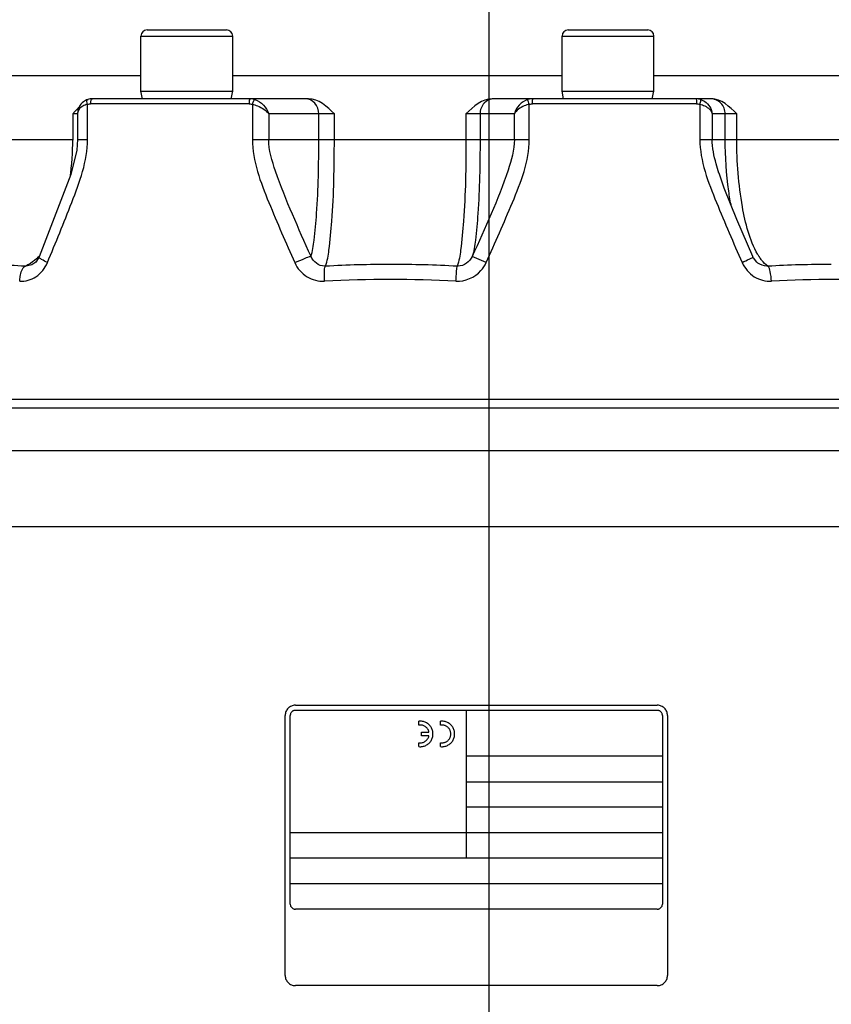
# Model space of a CAD drawing. Header units: millimetres. Extents: x 0 to 14268, y 0 to 10092.
# Tile 87 of 122: x 7429 to 7589, y 5506 to 5699. Entities that reach past the tile are written whole.
import ezdxf

# ---------------------------------------------------------------- set-up
doc = ezdxf.new("R2010")
doc.units = ezdxf.units.MM
doc.header["$LTSCALE"] = 784.74
doc.linetypes.add('CENTER', pattern=[0.6, 0.375, -0.075, 0.075, -0.075])
doc.linetypes.add('HIDDEN', pattern=[0.2, 0.1, -0.1])
doc.layers.get('0').update_dxf_attribs({"linetype": 'CONTINUOUS'})
for name, color, linetype in [('204101000060_DXF_AXIS', 7, 'CONTINUOUS'), ('304103000035DXF_CONTINUOUS_LINE', 7, 'CONTINUOUS'), ('304112000086_DXF_HIDDEN_LINE', 7, 'CONTINUOUS'), ('304301000309DXF_CONTINUOUS_LINE', 7, 'CONTINUOUS'), ('501023000166DXF_CONTINUOUS_LINE', 7, 'CONTINUOUS'), ('604006000008DXF_CONTINUOUS_LINE', 7, 'CONTINUOUS'), ('运动范围-新_DXF_BALLOON', 7, 'CONTINUOUS'), ('运动范围-新_DXF_DIMENSION', 7, 'CONTINUOUS')]:
    doc.layers.add(name, color=color, linetype=linetype)
doc.styles.get("Standard").update_dxf_attribs({"font": 'txt', "width": 0.7})
doc.dimstyles.new('DIMSTYLE_10', dxfattribs={"dimtxt": 108, "dimasz": 72, "dimexe": 1, "dimexo": 0, "dimgap": 2.25, "dimtad": 0, "dimtih": 1, "dimtoh": 1, "dimdec": 1, "dimdsep": 46, "dimtxsty": 'Standard', "dimblk": '_FILLED', "dimblk1": '_FILLED', "dimblk2": '_FILLED', "dimcen": 0.09, "dimclrt": 5, "dimazin": 2, "dimtp": 1.2, "dimtm": 1.2, "dimtfac": 1, "dimtdec": 0, "dimtofl": 0, "dimtmove": 0, "dimatfit": 3, "dimldrblk": '_FILLED', "dimfxl": 0, "dimtolj": 1, "dimarcsym": 0})
doc.dimstyles.new('DIMSTYLE_11', dxfattribs={"dimtxt": 108, "dimasz": 72, "dimexe": 1, "dimexo": 0, "dimgap": 2.25, "dimtad": 0, "dimtih": 1, "dimtoh": 1, "dimdec": 1, "dimdsep": 46, "dimtxsty": 'Standard', "dimblk": '_FILLED', "dimblk1": '_FILLED', "dimblk2": '_FILLED', "dimcen": 0.09, "dimclrt": 5, "dimazin": 2, "dimtp": 0.8, "dimtm": 0.8, "dimtfac": 1, "dimtdec": 0, "dimtofl": 0, "dimtmove": 0, "dimatfit": 3, "dimldrblk": '_FILLED', "dimfxl": 0, "dimtolj": 1, "dimarcsym": 0})
doc.dimstyles.new('DIMSTYLE_12', dxfattribs={"dimtxt": 108, "dimasz": 72, "dimexe": 1, "dimexo": 0, "dimgap": 2.25, "dimtad": 0, "dimtih": 1, "dimtoh": 1, "dimdec": 1, "dimdsep": 46, "dimtxsty": 'Standard', "dimblk": '_FILLED', "dimblk1": '_FILLED', "dimblk2": '_FILLED', "dimcen": 0.09, "dimclrt": 5, "dimazin": 2, "dimtp": 0.5, "dimtm": 0.5, "dimtfac": 1, "dimtdec": 0, "dimtofl": 0, "dimtmove": 0, "dimatfit": 3, "dimldrblk": '_FILLED', "dimfxl": 0, "dimtolj": 1, "dimarcsym": 0})
doc.dimstyles.new('DIMSTYLE_13', dxfattribs={"dimtxt": 108, "dimasz": 72, "dimexe": 1, "dimexo": 0, "dimgap": 2.25, "dimtad": 0, "dimtih": 1, "dimtoh": 1, "dimdec": 1, "dimdsep": 46, "dimtxsty": 'Standard', "dimblk": '_FILLED', "dimblk1": '_FILLED', "dimblk2": '_FILLED', "dimcen": 0.09, "dimclrt": 5, "dimazin": 2, "dimtp": 2, "dimtm": 2, "dimtfac": 1, "dimtdec": 0, "dimtofl": 0, "dimtmove": 0, "dimatfit": 3, "dimldrblk": '_FILLED', "dimfxl": 0, "dimtolj": 1, "dimarcsym": 0})
doc.dimstyles.new('DIMSTYLE_9', dxfattribs={"dimtxt": 108, "dimasz": 72, "dimexe": 1, "dimexo": 0, "dimgap": 2.25, "dimtad": 1, "dimdec": 1, "dimdsep": 46, "dimtxsty": 'Standard', "dimblk": '_FILLED', "dimblk1": '_FILLED', "dimblk2": '_FILLED', "dimcen": 0.09, "dimclrt": 5, "dimazin": 2, "dimtp": 2, "dimtm": 2, "dimtfac": 1, "dimtdec": 1, "dimtofl": 0, "dimtmove": 0, "dimatfit": 3, "dimldrblk": '_FILLED', "dimfxl": 0, "dimtolj": 1, "dimarcsym": 0})

# ---------------------------------------------------------------- blocks, each defined once
blk = doc.blocks.new('_FILLED')
at = {"color": 0, "linetype": 'ByBlock'}
blk.add_solid([(0, 0), (-1, 0.1667), (-1, -0.1667)], dxfattribs=at)
blk = doc.blocks.new('*D16')
at = {"layer": '运动范围-新_DXF_DIMENSION', "color": 2, "linetype": 'Continuous', "transparency": 16777216}
for p, q in [((5791.12, 6750.46), (5791.12, 3978.82)), ((10204.82, 6139.27), (10204.82, 3978.82)), ((5791.12, 3990.82), (7997.97, 3990.82)), ((10204.82, 3990.82), (7997.97, 3990.82))]:
    blk.add_line(p, q, dxfattribs=at)
at = {"layer": '运动范围-新_DXF_DIMENSION', "color": 2, "linetype": 'Continuous', "transparency": 16777216, "xscale": 72, "yscale": 72, "zscale": 72, "rotation": 180}
blk.add_blockref('_FILLED', (5791.12, 3990.82), dxfattribs=at)
at = {"layer": '运动范围-新_DXF_DIMENSION', "color": 2, "linetype": 'Continuous', "transparency": 16777216, "xscale": 72, "yscale": 72, "zscale": 72}
blk.add_blockref('_FILLED', (10204.82, 3990.82), dxfattribs=at)
blk = doc.blocks.new('*D17')
at = {"layer": '运动范围-新_DXF_BALLOON', "color": 2, "linetype": 'Continuous', "transparency": 16777216}
blk.add_line((6110.84, 5920.3), (6110.84, 4695.09), dxfattribs=at)
blk = doc.blocks.new('*D19')
at = {"layer": '运动范围-新_DXF_BALLOON', "color": 2, "linetype": 'Continuous', "transparency": 16777216}
blk.add_line((7307.07, 6043.4), (7307.07, 4695.09), dxfattribs=at)
blk = doc.blocks.new('*D26')
at = {"layer": '运动范围-新_DXF_BALLOON', "color": 2, "linetype": 'Continuous', "transparency": 16777216}
blk.add_line((7871.38, 8378.8), (5369.54, 8378.8), dxfattribs=at)
blk = doc.blocks.new('*D33')
at = {"layer": '运动范围-新_DXF_BALLOON', "color": 2, "linetype": 'Continuous', "transparency": 16777216}
blk.add_line((8435.7, 6043.4), (8435.7, 4695.09), dxfattribs=at)
blk = doc.blocks.new('*D34')
at = {"layer": '运动范围-新_DXF_BALLOON', "color": 2, "linetype": 'Continuous', "transparency": 16777216}
blk.add_line((5791.12, 6750.46), (5791.12, 4695.09), dxfattribs=at)

msp = doc.modelspace()

# ---------------------------------------------------------------- linework, layer by layer
at = {"layer": '204101000060_DXF_AXIS', "color": 7, "linetype": 'CENTER'}
msp.add_line((7521.383, 5419.354), (7521.383, 6158.668), dxfattribs=at)
at = {"layer": '304103000035DXF_CONTINUOUS_LINE', "color": 9, "linetype": 'Continuous'}
for p, q in [((7276.375, 5623.23), (7768.07, 5623.23)), ((7625.741, 5599.897), (7417.025, 5599.897))]:
    msp.add_line(p, q, dxfattribs=at)
at = {"layer": '304103000035DXF_CONTINUOUS_LINE', "color": 7, "linetype": 'Continuous'}
for p, q in [((7765.383, 5624.897), (7279.051, 5624.897)), ((7205.318, 5614.897), (7812.722, 5614.897))]:
    msp.add_line(p, q, dxfattribs=at)
at = {"layer": '304112000086_DXF_HIDDEN_LINE', "color": 8, "linetype": 'HIDDEN'}
for p, q in [((7483.383, 5564.897), (7554.383, 5564.897)), ((7554.383, 5563.897), (7483.383, 5563.897)), ((7516.883, 5563.897), (7516.883, 5534.897)), ((7481.383, 5511.897), (7481.383, 5562.897)), ((7482.383, 5525.897), (7482.383, 5562.897)), ((7507.633, 5561.004), (7507.633, 5561.759)), ((7511.883, 5561.004), (7511.883, 5561.759)), ((7555.383, 5562.897), (7555.383, 5525.897)), ((7556.383, 5562.897), (7556.383, 5511.897)), ((7508.133, 5559.647), (7509.592, 5559.647)), ((7508.133, 5558.897), (7508.133, 5559.647)), ((7507.633, 5556.784), (7507.633, 5557.539)), ((7509.592, 5558.897), (7508.133, 5558.897)), ((7511.883, 5556.784), (7511.883, 5557.539)), ((7555.383, 5554.897), (7516.883, 5554.897)), ((7516.883, 5549.897), (7555.383, 5549.897)), ((7555.383, 5544.897), (7516.883, 5544.897)), ((7555.383, 5539.897), (7482.383, 5539.897)), ((7555.383, 5534.897), (7482.383, 5534.897)), ((7555.383, 5529.897), (7482.383, 5529.897)), ((7554.383, 5524.897), (7483.383, 5524.897)), ((7554.383, 5509.897), (7483.383, 5509.897))]:
    msp.add_line(p, q, dxfattribs=at)
for centre, radius, start, end in [((7483.383, 5562.897), 2, 90, 180), ((7483.383, 5562.897), 1, 90, 180), ((7554.383, 5562.897), 2, 0, 90), ((7554.383, 5562.897), 1, 0, 90), ((7507.883, 5559.272), 2.5, 264.26083, 95.73917), ((7512.133, 5559.272), 2.5, 264.26083, 95.73917), ((7507.883, 5559.272), 1.75, 12.37363, 98.21321), ((7512.133, 5559.272), 1.75, 261.78679, 98.21321), ((7507.883, 5559.272), 1.75, 261.78679, 347.62637), ((7483.383, 5525.897), 1, 180, 270), ((7554.383, 5525.897), 1, 270, 360), ((7483.383, 5511.897), 2, 180, 270), ((7554.383, 5511.897), 2, 270, 360)]:
    msp.add_arc(centre, radius, start, end, dxfattribs=at)
at = {"layer": '304301000309DXF_CONTINUOUS_LINE', "color": 7, "linetype": 'Continuous'}
for p, q in [((7453.097, 5688.397), (7397.519, 5688.397)), ((7535.701, 5688.397), (7471.097, 5688.397)), ((7614.756, 5688.397), (7553.701, 5688.397)), ((7485.945, 5683.897), (7443.582, 5683.897)), ((7474.806, 5683.882), (7474.519, 5683.897)), ((7564.94, 5683.897), (7522.015, 5683.897)), ((7562.206, 5683.883), (7561.911, 5683.897)), ((7440.672, 5680.982), (7440.672, 5675.897)), ((7566.481, 5669.279), (7566.479, 5669.284)), ((7574.109, 5651.66), (7574.108, 5651.661))]:
    msp.add_line(p, q, dxfattribs=at)
at = {"layer": '304301000309DXF_CONTINUOUS_LINE', "color": 9, "linetype": 'Continuous'}
for p, q in [((7442.622, 5675.897), (7442.622, 5682.798)), ((7474.31, 5682.897), (7443.235, 5682.897)), ((7474.95, 5682.798), (7474.95, 5675.897)), ((7529.273, 5675.897), (7529.273, 5682.798)), ((7562.092, 5682.897), (7529.927, 5682.897)), ((7562.735, 5682.798), (7562.735, 5675.897)), ((7440.593, 5680.897), (7439.728, 5680.897)), ((7439.728, 5680.897), (7439.728, 5675.897)), ((7491.034, 5680.897), (7478.168, 5680.897)), ((7478.168, 5680.897), (7478.168, 5675.897)), ((7487.985, 5675.897), (7487.985, 5680.897)), ((7491.034, 5675.897), (7491.034, 5680.897)), ((7526.35, 5680.897), (7516.857, 5680.897)), ((7516.857, 5680.897), (7516.857, 5675.897)), ((7519.608, 5680.897), (7519.608, 5675.897)), ((7526.35, 5675.897), (7526.35, 5680.897)), ((7569.963, 5680.897), (7565.158, 5680.897)), ((7565.158, 5680.897), (7565.158, 5675.897)), ((7567.708, 5675.897), (7567.708, 5680.897)), ((7569.963, 5675.897), (7569.963, 5680.897)), ((7394.234, 5675.897), (7439.901, 5675.897)), ((7440.672, 5675.897), (7442.622, 5675.897)), ((7474.95, 5675.897), (7529.273, 5675.897)), ((7562.735, 5675.897), (7614.723, 5675.897)), ((7433.127, 5652.838), (7433.13, 5652.888)), ((7518.091, 5652.964), (7518.079, 5652.97)), ((7520.807, 5651.742), (7518.091, 5652.964)), ((7431.712, 5651.3), (7430.611, 5651.027))]:
    msp.add_line(p, q, dxfattribs=at)
for points in [[(7440.69, 5681.201), (7440.677, 5681.1), (7440.672, 5680.998), (7440.672, 5680.982)], [(7442.622, 5682.798), (7442.823, 5682.853), (7443.028, 5682.886), (7443.235, 5682.897)], [(7474.31, 5682.897), (7474.526, 5682.886), (7474.74, 5682.853), (7474.95, 5682.798)], [(7529.273, 5682.798), (7529.487, 5682.853), (7529.706, 5682.886), (7529.927, 5682.897)], [(7562.092, 5682.897), (7562.309, 5682.886), (7562.524, 5682.853), (7562.735, 5682.798)], [(7430.611, 5651.027), (7430.551, 5651.026), (7430.491, 5651.027), (7430.432, 5651.029)], [(7489.294, 5651.029), (7489.231, 5651.027), (7489.168, 5651.026), (7489.105, 5651.027)], [(7515.31, 5651.027), (7515.246, 5651.026), (7515.181, 5651.027), (7515.117, 5651.029)], [(7576.043, 5651.029), (7575.981, 5651.027), (7575.918, 5651.026), (7575.855, 5651.027)]]:
    msp.add_lwpolyline(points, dxfattribs=at)
at = {"layer": '304301000309DXF_CONTINUOUS_LINE', "color": 7, "linetype": 'Continuous'}
for points in [[(7440.672, 5675.897), (7440.518, 5673.772), (7439.354, 5668.996), (7433.13, 5652.888)], [(7573.113, 5652.945), (7569.991, 5660.201), (7567.512, 5666.364), (7566.481, 5669.279)], [(7433.131, 5652.89), (7433.051, 5652.71), (7432.463, 5651.852), (7431.712, 5651.3)], [(7574.108, 5651.661), (7573.925, 5651.812), (7573.25, 5652.666), (7573.113, 5652.945)]]:
    msp.add_lwpolyline(points, dxfattribs=at)
for centre, radius, start, end in [((7443.582, 5680.955), 2.942, 90.00313, 108.21981), ((7529.889, 5680.813), 3.084, 90.0057, 98.31642)]:
    msp.add_arc(centre, radius, start, end, dxfattribs=at)
at = {"layer": '304301000309DXF_CONTINUOUS_LINE', "color": 9, "linetype": 'Continuous'}
for centre, radius, start, end in [((7474.518, 5681.036), 2.86, 71.51489, 84.21915), ((7476.481, 5682.834), 1.418, 147.70485, 149.97109), ((7529.889, 5680.818), 3.079, 101.87509, 107.80687), ((7529.888, 5680.823), 3.073, 98.31783, 101.87662), ((7561.912, 5680.785), 3.111, 72.29105, 84.57695), ((7442.022, 5680.985), 1.349, 167.09202, 170.7816), ((7386.454, 5675.834), 53.273, 351.99513, 0.06713), ((7424.714, 5661.02), 11.601, 315.23345, 315.86074), ((7424.331, 5661.389), 12.133, 315.86989, 317.70428), ((7584.178, 5659.186), 11.655, 210.08627, 212.93337), ((7418.672, 5455.999), 195.385, 86.54932, 89.96799), ((7502.188, 5416.538), 234.845, 90.00116, 93.14723), ((7502.136, 5413.33), 238.054, 86.87404, 89.98863), ((7588.579, 5429.402), 221.982, 90.0182, 93.23721), ((7502.001, 5404.085), 244.355, 86.97571, 93.0243), ((7589.117, 5424.662), 223.778, 86.83941, 93.1606)]:
    msp.add_arc(centre, radius, start, end, dxfattribs=at)
at = {"layer": '304301000309DXF_CONTINUOUS_LINE', "color": 7, "linetype": 'Continuous'}
for points, knots in [([(7442.662, 5683.749), (7442.354, 5683.648), (7441.285, 5683.102), (7440.672, 5681.838), (7440.673, 5680.979)], [0, 0, 0, 0, 0.2743697, 1, 1, 1, 1]), ([(7440.212, 5681.425), (7440.13, 5681.337), (7439.969, 5681.162), (7439.808, 5680.985), (7439.728, 5680.897)], [0, 0, 0, 0, 0.4999663, 1, 1, 1, 1])]:
    msp.add_open_spline(points, degree=3, knots=knots, dxfattribs=at)
at = {"layer": '304301000309DXF_CONTINUOUS_LINE', "color": 9, "linetype": 'Continuous'}
for points in [[(7442.622, 5682.798), (7442.533, 5683.103), (7442.357, 5683.662), (7442.662, 5683.749)], [(7475.425, 5683.749), (7476.676, 5683.331), (7477.752, 5682.148), (7478.168, 5680.897)], [(7528.947, 5683.749), (7527.722, 5683.357), (7526.648, 5682.147), (7526.35, 5680.897)], [(7563.685, 5683.344), (7564.475, 5682.813), (7565.076, 5681.845), (7565.158, 5680.897)], [(7441.692, 5682.453), (7441.245, 5682.209), (7440.82, 5681.782), (7440.707, 5681.286)], [(7442.622, 5682.798), (7442.301, 5682.718), (7441.982, 5682.611), (7441.692, 5682.453)], [(7432.951, 5652.85), (7432.485, 5652.38), (7431.975, 5651.947), (7431.423, 5651.583)], [(7489.105, 5651.027), (7488.01, 5651.052), (7486.858, 5651.951), (7486.456, 5652.97)], [(7518.079, 5652.97), (7517.623, 5651.938), (7516.437, 5651.052), (7515.31, 5651.027)], [(7576.043, 5651.029), (7575.582, 5651.352), (7575.188, 5651.772), (7574.843, 5652.217)], [(7431.423, 5651.583), (7431.107, 5651.374), (7430.776, 5651.187), (7430.432, 5651.029)], [(7575.855, 5651.027), (7575.236, 5651.041), (7574.601, 5651.284), (7574.109, 5651.66)]]:
    msp.add_open_spline(points, degree=3, dxfattribs=at)
for points, knots in [([(7443.235, 5682.897), (7443.235, 5683.014), (7443.248, 5683.231), (7443.288, 5683.444), (7443.316, 5683.539)], [0, 0, 0, 0, 0.5435439, 1, 1, 1, 1]), ([(7443.316, 5683.539), (7443.342, 5683.628), (7443.388, 5683.771), (7443.52, 5683.897), (7443.582, 5683.897)], [0, 0, 0, 0, 0.6022355, 1, 1, 1, 1]), ([(7474.519, 5683.897), (7474.48, 5683.897), (7474.269, 5683.527), (7474.31, 5683.205), (7474.31, 5682.897)], [0, 0, 0, 0, 0.1121064, 1, 1, 1, 1]), ([(7474.95, 5682.798), (7474.991, 5682.935), (7475.081, 5683.188), (7475.19, 5683.434), (7475.253, 5683.543)], [0, 0, 0, 0, 0.5309094, 1, 1, 1, 1]), ([(7475.282, 5683.591), (7475.306, 5683.629), (7475.347, 5683.686), (7475.399, 5683.739), (7475.425, 5683.749)], [0, 0, 0, 0, 0.6219588, 1, 1, 1, 1]), ([(7487.985, 5680.897), (7487.985, 5681.648), (7487.521, 5683.151), (7486.065, 5683.897), (7485.386, 5683.897)], [0, 0, 0, 0, 0.5252307, 1, 1, 1, 1]), ([(7522.426, 5683.897), (7521.7, 5683.897), (7520.167, 5683.21), (7519.608, 5681.655), (7519.608, 5680.897)], [0, 0, 0, 0, 0.4889568, 1, 1, 1, 1]), ([(7528.971, 5683.7), (7528.966, 5683.71), (7528.959, 5683.727), (7528.951, 5683.743), (7528.947, 5683.749)], [0, 0, 0, 0, 0.6254595, 1, 1, 1, 1]), ([(7529.012, 5683.592), (7529.004, 5683.612), (7528.991, 5683.648), (7528.977, 5683.684), (7528.971, 5683.7)], [0, 0, 0, 0, 0.5553088, 1, 1, 1, 1]), ([(7529.273, 5682.798), (7529.225, 5682.954), (7529.14, 5683.22), (7529.051, 5683.484), (7529.012, 5683.592)], [0, 0, 0, 0, 0.5850181, 1, 1, 1, 1]), ([(7529.927, 5682.897), (7529.927, 5683.132), (7529.828, 5683.35), (7529.987, 5683.896), (7529.889, 5683.897)], [0, 0, 0, 0, 0.7062635, 1, 1, 1, 1]), ([(7561.911, 5683.897), (7561.947, 5683.897), (7562.126, 5683.502), (7562.092, 5683.205), (7562.092, 5682.897)], [0, 0, 0, 0, 0.1057149, 1, 1, 1, 1]), ([(7562.735, 5682.798), (7562.819, 5683.076), (7562.918, 5683.352), (7562.887, 5683.732), (7562.858, 5683.749)], [0, 0, 0, 0, 0.8962483, 1, 1, 1, 1]), ([(7562.858, 5683.749), (7563.005, 5683.702), (7563.291, 5683.586), (7563.558, 5683.43), (7563.685, 5683.344)], [0, 0, 0, 0, 0.5011714, 1, 1, 1, 1]), ([(7567.708, 5680.897), (7567.708, 5681.661), (7567.079, 5683.25), (7565.493, 5683.897), (7564.733, 5683.897)], [0, 0, 0, 0, 0.5014986, 1, 1, 1, 1]), ([(7474.95, 5682.798), (7475.293, 5682.721), (7476.488, 5682.344), (7477.64, 5681.634), (7478.168, 5680.897)], [0, 0, 0, 0, 0.2795705, 1, 1, 1, 1]), ([(7529.273, 5682.798), (7528.931, 5682.727), (7527.816, 5682.37), (7526.73, 5681.635), (7526.35, 5680.897)], [0, 0, 0, 0, 0.2962153, 1, 1, 1, 1]), ([(7562.735, 5682.798), (7563.059, 5682.725), (7564.048, 5682.423), (7565.026, 5681.607), (7565.158, 5680.897)], [0, 0, 0, 0, 0.3150519, 1, 1, 1, 1]), ([(7434.747, 5651.742), (7436.388, 5655.654), (7439.561, 5663.428), (7442.622, 5671.649), (7442.622, 5675.897)], [0, 0, 0, 0, 0.4996715, 1, 1, 1, 1]), ([(7474.95, 5675.897), (7474.95, 5671.637), (7478.166, 5663.391), (7481.517, 5655.648), (7483.266, 5651.742)], [0, 0, 0, 0, 0.4988759, 1, 1, 1, 1]), ([(7486.456, 5652.97), (7484.008, 5658.472), (7480.625, 5665.807), (7478.168, 5673.766), (7478.168, 5675.897)], [0, 0, 0, 0, 0.7387158, 1, 1, 1, 1]), ([(7486.456, 5652.97), (7486.793, 5653.987), (7487.182, 5656.823), (7487.864, 5664.448), (7487.985, 5671.064), (7487.985, 5675.897)], [0, 0, 0, 0, 0.1397345, 0.3700918, 1, 1, 1, 1]), ([(7489.294, 5651.029), (7489.705, 5652.034), (7490.112, 5655.039), (7490.918, 5663.288), (7491.034, 5670.558), (7491.034, 5675.897)], [0, 0, 0, 0, 0.1304276, 0.3587661, 1, 1, 1, 1]), ([(7516.857, 5675.897), (7516.857, 5670.558), (7516.741, 5663.288), (7515.935, 5655.039), (7515.528, 5652.034), (7515.117, 5651.029)], [0, 0, 0, 0, 0.6412347, 0.8695731, 1, 1, 1, 1]), ([(7519.608, 5675.897), (7519.608, 5671.064), (7519.487, 5664.448), (7518.805, 5656.823), (7518.416, 5653.987), (7518.079, 5652.97)], [0, 0, 0, 0, 0.6299082, 0.8602656, 1, 1, 1, 1]), ([(7526.35, 5675.897), (7526.35, 5673.845), (7524.041, 5665.857), (7520.577, 5658.536), (7518.079, 5652.97)], [0, 0, 0, 0, 0.2516303, 1, 1, 1, 1]), ([(7520.807, 5651.742), (7522.583, 5655.648), (7525.984, 5663.383), (7529.273, 5671.631), (7529.273, 5675.897)], [0, 0, 0, 0, 0.5014545, 1, 1, 1, 1]), ([(7562.735, 5675.897), (7562.735, 5671.636), (7565.962, 5663.398), (7569.294, 5655.651), (7571.027, 5651.742)], [0, 0, 0, 0, 0.4991292, 1, 1, 1, 1]), ([(7566.479, 5669.284), (7566.283, 5669.885), (7565.621, 5672.033), (7565.158, 5674.277), (7565.158, 5675.897)], [0, 0, 0, 0, 0.2807337, 1, 1, 1, 1]), ([(7568.91, 5662.744), (7568.708, 5663.749), (7567.976, 5668.096), (7567.708, 5672.515), (7567.708, 5675.897)], [0, 0, 0, 0, 0.2325909, 1, 1, 1, 1]), ([(7574.093, 5653.344), (7572.448, 5656.179), (7570.566, 5663.835), (7569.963, 5671.483), (7569.963, 5675.897)], [0, 0, 0, 0, 0.4261863, 1, 1, 1, 1]), ([(7434.747, 5651.742), (7434.362, 5651.93), (7433.852, 5652.251), (7433.17, 5652.615), (7433.127, 5652.838)], [0, 0, 0, 0, 0.65312, 1, 1, 1, 1]), ([(7483.266, 5651.742), (7483.932, 5652.046), (7484.986, 5652.441), (7486.048, 5652.944), (7486.456, 5652.97)], [0, 0, 0, 0, 0.6418294, 1, 1, 1, 1]), ([(7571.027, 5651.742), (7571.542, 5651.979), (7571.973, 5652.361), (7573.206, 5652.724), (7573.113, 5652.945)], [0, 0, 0, 0, 0.70348, 1, 1, 1, 1]), ([(7574.843, 5652.217), (7574.766, 5652.317), (7574.612, 5652.525), (7574.468, 5652.739), (7574.396, 5652.85)], [0, 0, 0, 0, 0.4887389, 1, 1, 1, 1]), ([(7429.319, 5648.1), (7430.416, 5648.037), (7432.792, 5648.716), (7434.288, 5650.647), (7434.747, 5651.742)], [0, 0, 0, 0, 0.480382, 1, 1, 1, 1]), ([(7429.319, 5648.1), (7429.334, 5648.417), (7429.463, 5649.428), (7429.772, 5650.693), (7430.432, 5651.029)], [0, 0, 0, 0, 0.3002485, 1, 1, 1, 1]), ([(7483.266, 5651.742), (7483.766, 5650.626), (7485.435, 5648.671), (7487.93, 5648.037), (7489.109, 5648.1)], [0, 0, 0, 0, 0.5088898, 1, 1, 1, 1]), ([(7489.109, 5648.1), (7489.075, 5648.728), (7489.11, 5649.679), (7489.108, 5650.729), (7489.294, 5651.029)], [0, 0, 0, 0, 0.6399382, 1, 1, 1, 1]), ([(7514.893, 5648.1), (7516.659, 5648.007), (7519.252, 5649.131), (7520.548, 5651.172), (7520.807, 5651.742)], [0, 0, 0, 0, 0.7383559, 1, 1, 1, 1]), ([(7514.893, 5648.1), (7514.909, 5648.416), (7514.976, 5649.392), (7514.994, 5650.378), (7515.117, 5651.029)], [0, 0, 0, 0, 0.3228927, 1, 1, 1, 1]), ([(7571.027, 5651.742), (7571.52, 5650.63), (7573.152, 5648.683), (7575.62, 5648.037), (7576.779, 5648.1)], [0, 0, 0, 0, 0.5117114, 1, 1, 1, 1]), ([(7576.779, 5648.1), (7576.746, 5648.734), (7576.597, 5649.698), (7576.337, 5650.785), (7576.043, 5651.029)], [0, 0, 0, 0, 0.6241918, 1, 1, 1, 1])]:
    msp.add_open_spline(points, degree=3, knots=knots, dxfattribs=at)
at = {"layer": '304301000309DXF_CONTINUOUS_LINE', "color": 7, "linetype": 'Continuous'}
for points in [[(7491.034, 5680.897), (7489.655, 5682.302), (7487.914, 5683.897), (7485.945, 5683.897)], [(7522.015, 5683.897), (7520.026, 5683.897), (7518.258, 5682.308), (7516.857, 5680.897)], [(7569.963, 5680.897), (7568.609, 5682.301), (7566.89, 5683.897), (7564.94, 5683.897)], [(7441.021, 5682.245), (7440.741, 5681.982), (7440.473, 5681.706), (7440.212, 5681.425)]]:
    msp.add_open_spline(points, degree=3, dxfattribs=at)
at = {"layer": '501023000166DXF_CONTINUOUS_LINE', "color": 7, "linetype": 'Continuous'}
for p, q in [((7454.297, 5697.397), (7469.897, 5697.397)), ((7536.901, 5697.397), (7552.501, 5697.397)), ((7453.097, 5685.397), (7453.097, 5696.197)), ((7471.097, 5685.397), (7471.097, 5696.197)), ((7535.701, 5685.397), (7535.701, 5696.197)), ((7553.701, 5685.397), (7553.701, 5696.197)), ((7453.097, 5685.397), (7471.097, 5685.397)), ((7535.701, 5685.397), (7553.701, 5685.397))]:
    msp.add_line(p, q, dxfattribs=at)
at = {"layer": '501023000166DXF_CONTINUOUS_LINE', "color": 9, "linetype": 'Continuous'}
for p, q in [((7453.097, 5696.197), (7471.097, 5696.197)), ((7535.701, 5696.197), (7553.701, 5696.197))]:
    msp.add_line(p, q, dxfattribs=at)
at = {"layer": '501023000166DXF_CONTINUOUS_LINE', "color": 7, "linetype": 'Continuous'}
for centre, start, end in [((7454.297, 5696.197), 90, 180), ((7469.897, 5696.197), 0, 90), ((7536.901, 5696.197), 90, 180), ((7552.501, 5696.197), 0, 90)]:
    msp.add_arc(centre, 1.2, start, end, dxfattribs=at)
at = {"layer": '604006000008DXF_CONTINUOUS_LINE', "color": 7, "linetype": 'Continuous'}
for p, q in [((7453.097, 5685.365), (7471.097, 5685.365)), ((7453.404, 5683.897), (7453.097, 5685.365)), ((7453.104, 5685.366), (7453.249, 5685.397)), ((7470.79, 5683.897), (7471.097, 5685.365)), ((7471.091, 5685.366), (7470.945, 5685.397)), ((7535.701, 5685.365), (7553.701, 5685.365)), ((7536.008, 5683.897), (7535.701, 5685.365)), ((7535.708, 5685.366), (7535.853, 5685.397)), ((7553.394, 5683.897), (7553.701, 5685.365)), ((7553.695, 5685.366), (7553.55, 5685.397))]:
    msp.add_line(p, q, dxfattribs=at)

# ---------------------------------------------------------------- dimensions: what is measured, and where the dimension line sits
at = {"layer": '运动范围-新_DXF_BALLOON', "color": 2, "linetype": 'Continuous'}
for feature_location, offset, dtype, origin, dimstyle, picture, middle in [((7871.383, 8378.798), (-2501.841, 0), 0, (7871.383, 5425.897), 'DIMSTYLE_13', '*D26', (4861.942, 8405.798)), ((5791.115, 6750.463), (0, -2055.374), 1, (7521.383, 6750.463), 'DIMSTYLE_10', '*D34', (5764.115, 4187.489)), ((7307.069, 6043.397), (0, -1348.308), 1, (7521.383, 6043.397), 'DIMSTYLE_12', '*D19', (7280.069, 4263.089)), ((8435.697, 6043.397), (0, -1348.308), 1, (7521.383, 6043.397), 'DIMSTYLE_11', '*D33', (8408.697, 4263.089)), ((6110.843, 5920.296), (0, -1225.208), 1, (7521.383, 5419.354), 'DIMSTYLE_10', '*D17', (6083.843, 4187.489))]:
    dim = msp.add_ordinate_dim(feature_location=feature_location, offset=offset, dtype=dtype, origin=origin, dimstyle=dimstyle, dxfattribs=at)
    dim.commit()
    dim.dimension.update_dxf_attribs({"geometry": picture, "text_midpoint": middle})
at = {"layer": '运动范围-新_DXF_DIMENSION', "color": 2, "linetype": 'Continuous'}
dim = msp.add_linear_dim(base=(10204.816, 3990.825), p1=(5791.115, 6750.463), p2=(10204.816, 6139.268), dimstyle='DIMSTYLE_9', dxfattribs=at)
dim.commit()
dim.dimension.update_dxf_attribs({"geometry": '*D16', "text_midpoint": (7771.166, 3990.825), "dimtype": 160})

doc.saveas('drawing.dxf')
